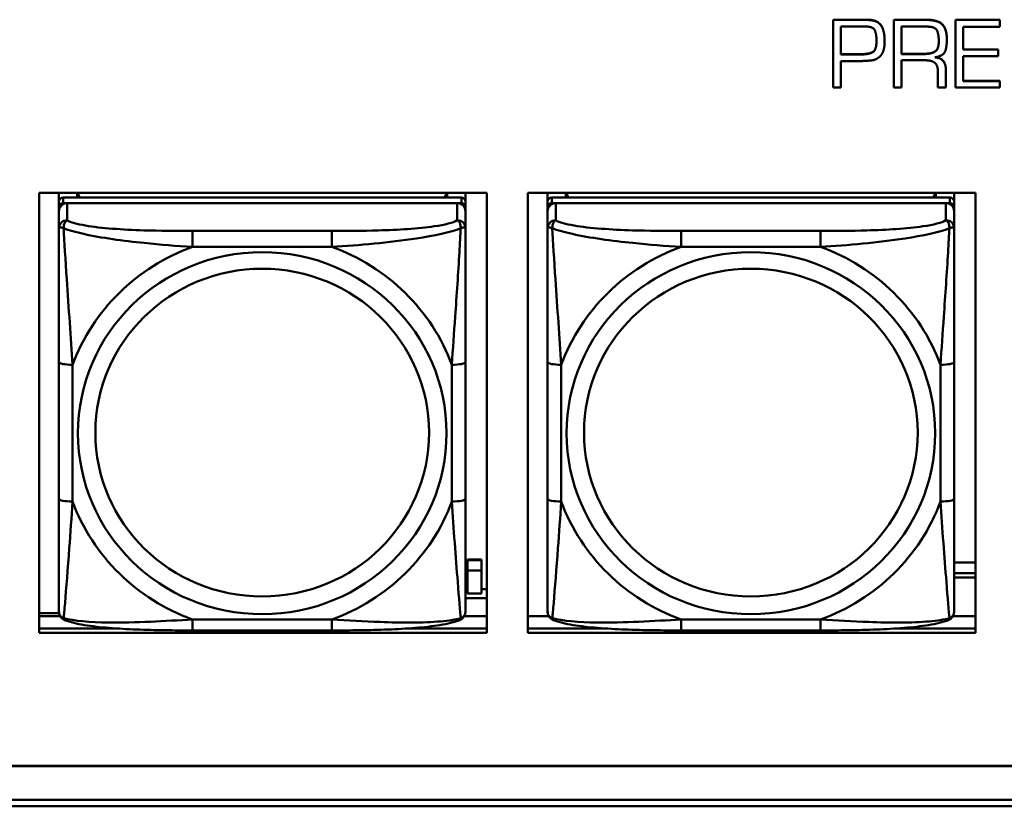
# Model space of a CAD drawing. Header units: inches. Extents: x 2.9 to 75, y -2.3 to 43.7.
# Tile 53 of 155: x 43.1 to 44.6, y 10.9 to 12.1. Entities that reach past the tile are written whole.
import ezdxf

# ---------------------------------------------------------------- set-up
doc = ezdxf.new("R2010")
doc.units = ezdxf.units.IN
doc.header["$MEASUREMENT"] = 0
doc.layers.add('Visible Edges(ROSSANSI)', color=7, linetype='Continuous', lineweight=50)
doc.layers.add('Visible Tangent Edges(ROSSANSI)', color=7, linetype='Continuous', lineweight=50)

msp = doc.modelspace()

# ---------------------------------------------------------------- linework, layer by layer
at = {"layer": 'Visible Edges(ROSSANSI)'}
for p, q in [((44.3161, 12.0692), (44.3627, 12.0692)), ((44.3161, 12.0692), (44.3161, 12.0689)), ((44.3627, 12.0689), (44.3161, 12.0689)), ((44.3161, 12.0689), (44.3161, 11.9707)), ((44.4043, 12.0692), (44.4517, 12.0692)), ((44.4043, 12.0692), (44.4043, 12.0689)), ((44.4517, 12.0689), (44.4043, 12.0689)), ((44.4043, 12.0689), (44.4043, 11.9707)), ((44.4938, 12.0692), (44.4938, 12.0689)), ((44.4938, 12.0692), (44.558, 12.0692)), ((44.4938, 12.0689), (44.4938, 11.9707)), ((44.558, 12.0689), (44.4938, 12.0689)), ((44.558, 12.0692), (44.558, 12.0689)), ((44.558, 12.059), (44.558, 12.0689)), ((44.327, 12.0187), (44.327, 12.0592)), ((44.327, 12.0592), (44.3573, 12.0592)), ((44.3599, 12.0594), (44.3624, 12.0594)), ((44.4154, 12.0194), (44.4154, 12.0592)), ((44.4154, 12.0592), (44.4518, 12.0592)), ((44.5048, 12.059), (44.558, 12.059)), ((44.5048, 12.0258), (44.5048, 12.059)), ((44.3906, 12.0447), (44.3906, 12.0443)), ((44.3908, 12.0386), (44.3908, 12.0382)), ((44.4812, 12.0408), (44.4812, 12.0405)), ((44.327, 12.0191), (44.3537, 12.0191)), ((44.3537, 12.0187), (44.327, 12.0187)), ((44.4154, 12.0198), (44.4479, 12.0198)), ((44.4479, 12.0194), (44.4154, 12.0194)), ((44.5048, 12.0262), (44.5557, 12.0262)), ((44.5557, 12.0258), (44.5048, 12.0258)), ((44.5557, 12.0262), (44.5557, 12.0258)), ((44.5557, 12.0165), (44.5557, 12.0258)), ((44.327, 12.0091), (44.356, 12.0091)), ((44.327, 11.9707), (44.327, 12.0091)), ((44.4154, 12.0103), (44.4494, 12.0103)), ((44.4154, 11.9707), (44.4154, 12.0103)), ((44.5048, 12.0165), (44.5557, 12.0165)), ((44.5048, 11.9801), (44.5048, 12.0165)), ((44.4683, 11.9932), (44.4683, 11.9707)), ((44.4799, 11.9961), (44.4799, 11.9957)), ((44.4799, 11.9707), (44.4799, 11.9957)), ((44.5048, 11.9805), (44.558, 11.9805)), ((44.558, 11.9801), (44.5048, 11.9801)), ((44.558, 11.9805), (44.558, 11.9801)), ((44.558, 11.9707), (44.558, 11.9801)), ((44.3161, 11.9707), (44.327, 11.9707)), ((44.4043, 11.9707), (44.4154, 11.9707)), ((44.4683, 11.9707), (44.4799, 11.9707)), ((44.4938, 11.9707), (44.558, 11.9707)), ((43.1624, 11.1789), (43.1624, 11.8176)), ((43.1624, 11.8176), (43.813, 11.8176)), ((43.1912, 11.8052), (43.1912, 11.8176)), ((43.2178, 11.811), (43.2178, 11.8176)), ((43.2215, 11.811), (43.2182, 11.8176)), ((43.7547, 11.8176), (43.7514, 11.811)), ((43.7552, 11.8176), (43.7552, 11.811)), ((43.7817, 11.8176), (43.7817, 11.8052)), ((43.813, 11.8176), (43.813, 11.1789)), ((43.8724, 11.1789), (43.8724, 11.8176)), ((43.8724, 11.8176), (44.523, 11.8176)), ((43.9012, 11.8052), (43.9012, 11.8176)), ((43.9278, 11.811), (43.9278, 11.8176)), ((43.9315, 11.811), (43.9282, 11.8176)), ((44.4647, 11.8176), (44.4614, 11.811)), ((44.4652, 11.8176), (44.4652, 11.811)), ((44.4917, 11.8176), (44.4917, 11.8052)), ((44.523, 11.8176), (44.523, 11.1789)), ((43.1912, 11.8052), (43.1912, 11.797)), ((43.7758, 11.811), (43.1971, 11.811)), ((43.1971, 11.8028), (43.7758, 11.8028)), ((43.7699, 11.8028), (43.203, 11.8028)), ((43.7817, 11.797), (43.7817, 11.8052)), ((43.9012, 11.8052), (43.9012, 11.797)), ((44.4858, 11.811), (43.9071, 11.811)), ((43.9071, 11.8028), (44.4858, 11.8028)), ((44.4799, 11.8028), (43.913, 11.8028)), ((44.4917, 11.797), (44.4917, 11.8052)), ((43.1912, 11.7912), (43.1912, 11.797)), ((43.1912, 11.7912), (43.1912, 11.7663)), ((43.7817, 11.797), (43.7817, 11.7912)), ((43.7817, 11.7663), (43.7817, 11.7912)), ((43.9012, 11.7912), (43.9012, 11.797)), ((43.9012, 11.7912), (43.9012, 11.7663)), ((44.4917, 11.797), (44.4917, 11.7912)), ((44.4917, 11.7663), (44.4917, 11.7912)), ((43.1912, 11.5718), (43.1912, 11.3732)), ((43.7817, 11.3732), (43.7817, 11.5718)), ((43.9012, 11.5718), (43.9012, 11.3732)), ((44.4917, 11.3732), (44.4917, 11.5718)), ((43.7849, 11.2842), (43.7849, 11.285)), ((43.8049, 11.285), (43.7849, 11.285)), ((43.7849, 11.2693), (43.7849, 11.2842)), ((43.7849, 11.2842), (43.8049, 11.2842)), ((43.8049, 11.285), (43.8049, 11.2842)), ((43.8049, 11.2842), (43.8049, 11.2693)), ((44.4917, 11.281), (44.523, 11.281)), ((43.7849, 11.2693), (43.8049, 11.2693)), ((43.7849, 11.2357), (43.7849, 11.2693)), ((43.8049, 11.2693), (43.8049, 11.2357)), ((44.4917, 11.2653), (44.523, 11.2653)), ((44.523, 11.2589), (44.4917, 11.2589)), ((43.7817, 11.2423), (43.7849, 11.2423)), ((43.8049, 11.2357), (43.7849, 11.2357)), ((43.8049, 11.2423), (43.813, 11.2423)), ((43.7817, 11.2292), (43.813, 11.2292)), ((43.1624, 11.2074), (43.1914, 11.2074)), ((43.1624, 11.2027), (43.1931, 11.2027)), ((43.7799, 11.2027), (43.813, 11.2027)), ((43.8724, 11.2027), (43.9031, 11.2027)), ((44.4899, 11.2027), (44.523, 11.2027)), ((43.1624, 11.185), (43.2751, 11.185)), ((43.2751, 11.185), (43.1624, 11.185)), ((43.813, 11.1789), (43.1624, 11.1789)), ((43.5876, 11.1822), (43.3853, 11.1822)), ((43.6978, 11.185), (43.813, 11.185)), ((43.813, 11.185), (43.6978, 11.185)), ((43.8724, 11.185), (43.9851, 11.185)), ((43.9851, 11.185), (43.8724, 11.185)), ((44.523, 11.1789), (43.8724, 11.1789)), ((44.2976, 11.1822), (44.0953, 11.1822)), ((44.4078, 11.185), (44.523, 11.185)), ((44.523, 11.185), (44.4078, 11.185)), ((35.8151, 10.9856), (53.1903, 10.9856)), ((53.1903, 10.9852), (35.8151, 10.9852)), ((35.8652, 10.9361), (53.2403, 10.9361)), ((53.2403, 10.9268), (35.8642, 10.9268))]:
    msp.add_line(p, q, dxfattribs=at)
for centre, major_axis, start_param, end_param in [((43.1971, 11.8052), (-0.00591, 0), 4.712389, 6.283185), ((43.1971, 11.797), (-0.00591, 0), 4.712389, 6.283185), ((43.203, 11.7912), (-0.0118, 0), 4.712389, 6.283185), ((43.7699, 11.7912), (0.0118, 0), 0, 1.570796), ((43.7758, 11.8052), (0.00591, 0), 0, 1.570796), ((43.7758, 11.797), (0.00591, 0), 0, 1.570796), ((43.9071, 11.8052), (-0.00591, 0), 4.712389, 6.283185), ((43.9071, 11.797), (-0.00591, 0), 4.712389, 6.283185), ((43.913, 11.7912), (-0.0118, 0), 4.712389, 6.283185), ((44.4799, 11.7912), (0.0118, 0), 0, 1.570796), ((44.4858, 11.8052), (0.00591, 0), 0, 1.570796), ((44.4858, 11.797), (0.00591, 0), 0, 1.570796)]:
    msp.add_ellipse(centre, major_axis=major_axis, ratio=0.981793, start_param=start_param, end_param=end_param, dxfattribs=at)
for points in [[(44.3627, 12.0692), (44.3642, 12.0692), (44.3672, 12.0692), (44.3689, 12.0691)], [(44.3689, 12.0687), (44.3672, 12.0689), (44.3642, 12.0689), (44.3627, 12.0689)], [(44.3689, 12.0691), (44.3726, 12.0688), (44.3797, 12.0669), (44.3825, 12.0644)], [(44.3825, 12.064), (44.3797, 12.0665), (44.3726, 12.0684), (44.3689, 12.0687)], [(44.3825, 12.0644), (44.3869, 12.0606), (44.3901, 12.0503), (44.3906, 12.0447)], [(44.3906, 12.0443), (44.3901, 12.0499), (44.3869, 12.0602), (44.3825, 12.064)], [(44.4517, 12.0692), (44.4673, 12.0692), (44.4812, 12.0566), (44.4812, 12.0408)], [(44.4812, 12.0405), (44.4812, 12.0562), (44.4673, 12.0689), (44.4517, 12.0689)], [(44.3573, 12.0592), (44.3579, 12.0592), (44.3593, 12.0592), (44.3599, 12.0594)], [(44.3624, 12.0594), (44.3736, 12.0594), (44.379, 12.049), (44.379, 12.0385)], [(44.4518, 12.0592), (44.4641, 12.0592), (44.4695, 12.0485), (44.4695, 12.0378)], [(44.379, 12.0385), (44.379, 12.0246), (44.3671, 12.0187), (44.3537, 12.0187)], [(44.3905, 12.0309), (44.3906, 12.0328), (44.3908, 12.0365), (44.3908, 12.0382)], [(44.3906, 12.0447), (44.3906, 12.0432), (44.3908, 12.0401), (44.3908, 12.0386)], [(44.3908, 12.0382), (44.3908, 12.0397), (44.3906, 12.0428), (44.3906, 12.0443)], [(44.4695, 12.0378), (44.4695, 12.0267), (44.4593, 12.0194), (44.4479, 12.0194)], [(44.4637, 12.0145), (44.4767, 12.0169), (44.4812, 12.0306), (44.4812, 12.0405)], [(44.3843, 12.0161), (44.3873, 12.019), (44.39, 12.0268), (44.3905, 12.0309)], [(44.356, 12.0091), (44.3571, 12.0091), (44.3594, 12.0093), (44.3606, 12.0093)], [(44.3606, 12.0093), (44.3607, 12.0093), (44.3609, 12.0093), (44.3611, 12.0093)], [(44.3611, 12.0093), (44.3674, 12.0095), (44.3795, 12.0114), (44.3843, 12.0161)], [(44.4494, 12.0103), (44.4592, 12.0103), (44.4683, 12.0029), (44.4683, 11.9932)], [(44.4799, 11.9957), (44.4799, 12.0038), (44.4724, 12.014), (44.4637, 12.0145)]]:
    msp.add_open_spline(points, degree=2, dxfattribs=at)
for points, degree, knots in [([(44.3537, 12.0191), (44.3671, 12.0191), (44.379, 12.0249), (44.379, 12.0387)], 2, [0, 0, 0, 1, 1.993549, 1.993549, 1.993549]), ([(44.4479, 12.0198), (44.4593, 12.0198), (44.4695, 12.027), (44.4695, 12.038)], 2, [0, 0, 0, 1, 1.992612, 1.992612, 1.992612]), ([(44.4651, 12.0148), (44.4727, 12.014), (44.4799, 12.0042), (44.4799, 11.9961)], 2, [0.079517, 0.079517, 0.079517, 1, 2, 2, 2]), ([(43.1912, 11.7663), (43.1912, 11.7572), (43.1912, 11.7419), (43.1912, 11.7247), (43.1912, 11.6983), (43.1912, 11.668), (43.1912, 11.6386), (43.1912, 11.6162), (43.1912, 11.5938), (43.1912, 11.5718)], 3, [-0.7968224, -0.7968224, -0.7968224, -0.7968224, -0.6514613, -0.6514613, -0.6514613, -0.427691, -0.427691, -0.427691, -0.2569517, -0.2569517, -0.2569517, -0.2569517]), ([(43.7817, 11.5718), (43.7817, 11.595), (43.7817, 11.6188), (43.7817, 11.6424), (43.7817, 11.6735), (43.7817, 11.7058), (43.7817, 11.7326), (43.7817, 11.7465), (43.7817, 11.7585), (43.7817, 11.7663)], 3, [0.2569537, 0.2569537, 0.2569537, 0.2569537, 0.4371919, 0.4371919, 0.4371919, 0.6739428, 0.6739428, 0.6739428, 0.7963818, 0.7963818, 0.7963818, 0.7963818]), ([(43.9012, 11.7663), (43.9012, 11.7572), (43.9012, 11.7419), (43.9012, 11.7247), (43.9012, 11.6983), (43.9012, 11.668), (43.9012, 11.6386), (43.9012, 11.6162), (43.9012, 11.5938), (43.9012, 11.5718)], 3, [-0.7968224, -0.7968224, -0.7968224, -0.7968224, -0.6514613, -0.6514613, -0.6514613, -0.427691, -0.427691, -0.427691, -0.2569517, -0.2569517, -0.2569517, -0.2569517]), ([(44.4917, 11.5718), (44.4917, 11.595), (44.4917, 11.6188), (44.4917, 11.6424), (44.4917, 11.6735), (44.4917, 11.7058), (44.4917, 11.7326), (44.4917, 11.7465), (44.4917, 11.7585), (44.4917, 11.7663)], 3, [0.2569537, 0.2569537, 0.2569537, 0.2569537, 0.4371919, 0.4371919, 0.4371919, 0.6739428, 0.6739428, 0.6739428, 0.7963818, 0.7963818, 0.7963818, 0.7963818]), ([(43.1912, 11.3732), (43.1912, 11.35), (43.1912, 11.3266), (43.1912, 11.3044), (43.1912, 11.2752), (43.1912, 11.2469), (43.1912, 11.2281), (43.1912, 11.2183), (43.1912, 11.2115), (43.1912, 11.2097)], 3, [0.2569537, 0.2569537, 0.2569537, 0.2569537, 0.4371919, 0.4371919, 0.4371919, 0.6739428, 0.6739428, 0.6739428, 0.7963818, 0.7963818, 0.7963818, 0.7963818]), ([(43.7817, 11.2097), (43.7817, 11.2118), (43.7817, 11.2211), (43.7817, 11.2338), (43.7817, 11.2534), (43.7817, 11.2803), (43.7817, 11.308), (43.7817, 11.3291), (43.7817, 11.3512), (43.7817, 11.3732)], 3, [-0.7968224, -0.7968224, -0.7968224, -0.7968224, -0.6514613, -0.6514613, -0.6514613, -0.427691, -0.427691, -0.427691, -0.2569517, -0.2569517, -0.2569517, -0.2569517]), ([(43.9012, 11.3732), (43.9012, 11.35), (43.9012, 11.3266), (43.9012, 11.3044), (43.9012, 11.2752), (43.9012, 11.2469), (43.9012, 11.2281), (43.9012, 11.2183), (43.9012, 11.2115), (43.9012, 11.2097)], 3, [0.2569537, 0.2569537, 0.2569537, 0.2569537, 0.4371919, 0.4371919, 0.4371919, 0.6739428, 0.6739428, 0.6739428, 0.7963818, 0.7963818, 0.7963818, 0.7963818]), ([(44.4917, 11.2097), (44.4917, 11.2118), (44.4917, 11.2211), (44.4917, 11.2338), (44.4917, 11.2534), (44.4917, 11.2803), (44.4917, 11.308), (44.4917, 11.3291), (44.4917, 11.3512), (44.4917, 11.3732)], 3, [-0.7968224, -0.7968224, -0.7968224, -0.7968224, -0.6514613, -0.6514613, -0.6514613, -0.427691, -0.427691, -0.427691, -0.2569517, -0.2569517, -0.2569517, -0.2569517]), ([(43.1992, 11.1973), (43.1982, 11.1978), (43.1971, 11.1984), (43.1951, 11.2), (43.1942, 11.2009), (43.1929, 11.2029), (43.1924, 11.2039), (43.1917, 11.2058), (43.1915, 11.2066), (43.1912, 11.2083), (43.1912, 11.209), (43.1912, 11.2097)], 3, [0.02510739, 0.02510739, 0.02510739, 0.02510739, 0.03073999, 0.03073999, 0.03637259, 0.03637259, 0.0420052, 0.0420052, 0.0476378, 0.0476378, 0.0532704, 0.0532704, 0.0532704, 0.0532704]), ([(43.7737, 11.1973), (43.7748, 11.1978), (43.7758, 11.1984), (43.7778, 11.2), (43.7787, 11.2009), (43.78, 11.2029), (43.7805, 11.2039), (43.7812, 11.2058), (43.7814, 11.2066), (43.7817, 11.2083), (43.7817, 11.209), (43.7817, 11.2097)], 3, [0.02510739, 0.02510739, 0.02510739, 0.02510739, 0.03073999, 0.03073999, 0.03637259, 0.03637259, 0.0420052, 0.0420052, 0.0476378, 0.0476378, 0.0532704, 0.0532704, 0.0532704, 0.0532704]), ([(43.9092, 11.1973), (43.9082, 11.1978), (43.9071, 11.1984), (43.9051, 11.2), (43.9042, 11.2009), (43.9029, 11.2029), (43.9024, 11.2039), (43.9017, 11.2058), (43.9015, 11.2066), (43.9012, 11.2083), (43.9012, 11.209), (43.9012, 11.2097)], 3, [0.02510739, 0.02510739, 0.02510739, 0.02510739, 0.03073999, 0.03073999, 0.03637259, 0.03637259, 0.0420052, 0.0420052, 0.0476378, 0.0476378, 0.0532704, 0.0532704, 0.0532704, 0.0532704]), ([(44.4837, 11.1973), (44.4848, 11.1978), (44.4858, 11.1984), (44.4878, 11.2), (44.4887, 11.2009), (44.49, 11.2029), (44.4905, 11.2039), (44.4912, 11.2058), (44.4914, 11.2066), (44.4917, 11.2083), (44.4917, 11.209), (44.4917, 11.2097)], 3, [0.02510739, 0.02510739, 0.02510739, 0.02510739, 0.03073999, 0.03073999, 0.03637259, 0.03637259, 0.0420052, 0.0420052, 0.0476378, 0.0476378, 0.0532704, 0.0532704, 0.0532704, 0.0532704]), ([(43.3853, 11.1822), (43.3718, 11.1822), (43.3581, 11.1823), (43.3308, 11.1827), (43.3172, 11.183), (43.2904, 11.184), (43.2771, 11.1848), (43.2514, 11.1869), (43.2392, 11.1882), (43.2171, 11.1919), (43.2077, 11.1939), (43.1992, 11.1973)], 3, [0.2569517, 0.2569517, 0.2569517, 0.2569517, 0.3597049, 0.3597049, 0.4624581, 0.4624581, 0.5652112, 0.5652112, 0.6679644, 0.6679644, 0.7707176, 0.7707176, 0.7707176, 0.7707176]), ([(43.7737, 11.1973), (43.7653, 11.1939), (43.7558, 11.1919), (43.7337, 11.1882), (43.7215, 11.1869), (43.6958, 11.1848), (43.6825, 11.184), (43.6557, 11.183), (43.6421, 11.1827), (43.6148, 11.1823), (43.6011, 11.1822), (43.5876, 11.1822)], 3, [-0.7703505, -0.7703505, -0.7703505, -0.7703505, -0.6676711, -0.6676711, -0.5649918, -0.5649918, -0.4623124, -0.4623124, -0.3596331, -0.3596331, -0.2569537, -0.2569537, -0.2569537, -0.2569537]), ([(44.0953, 11.1822), (44.0818, 11.1822), (44.0681, 11.1823), (44.0408, 11.1827), (44.0272, 11.183), (44.0004, 11.184), (43.9871, 11.1848), (43.9614, 11.1869), (43.9492, 11.1882), (43.9271, 11.1919), (43.9177, 11.1939), (43.9092, 11.1973)], 3, [0.2569517, 0.2569517, 0.2569517, 0.2569517, 0.3597049, 0.3597049, 0.4624581, 0.4624581, 0.5652112, 0.5652112, 0.6679644, 0.6679644, 0.7707176, 0.7707176, 0.7707176, 0.7707176]), ([(44.4837, 11.1973), (44.4753, 11.1939), (44.4658, 11.1919), (44.4437, 11.1882), (44.4315, 11.1869), (44.4058, 11.1848), (44.3925, 11.184), (44.3657, 11.183), (44.3521, 11.1827), (44.3248, 11.1823), (44.3111, 11.1822), (44.2976, 11.1822)], 3, [-0.7703505, -0.7703505, -0.7703505, -0.7703505, -0.6676711, -0.6676711, -0.5649918, -0.5649918, -0.4623124, -0.4623124, -0.3596331, -0.3596331, -0.2569537, -0.2569537, -0.2569537, -0.2569537])]:
    msp.add_open_spline(points, degree=degree, knots=knots, dxfattribs=at)
at = {"layer": 'Visible Tangent Edges(ROSSANSI)'}
for p, q in [((44.3627, 12.0692), (44.3627, 12.0689)), ((44.3689, 12.0691), (44.3689, 12.0687)), ((44.3825, 12.0644), (44.3825, 12.064)), ((44.4517, 12.0692), (44.4517, 12.0689)), ((44.3537, 12.0191), (44.3537, 12.0187)), ((44.4479, 12.0198), (44.4479, 12.0194)), ((43.1971, 11.8028), (43.1971, 11.811)), ((43.203, 11.7779), (43.203, 11.8028)), ((43.7699, 11.8028), (43.7699, 11.7779)), ((43.7758, 11.811), (43.7758, 11.8028)), ((43.9071, 11.8028), (43.9071, 11.811)), ((43.913, 11.7779), (43.913, 11.8028)), ((44.4799, 11.8028), (44.4799, 11.7779)), ((44.4858, 11.811), (44.4858, 11.8028)), ((43.3853, 11.7624), (43.3853, 11.7393)), ((43.5876, 11.7624), (43.3853, 11.7624)), ((43.5876, 11.7624), (43.5876, 11.7393)), ((44.0953, 11.7624), (44.0953, 11.7393)), ((44.2976, 11.7624), (44.0953, 11.7624)), ((44.2976, 11.7624), (44.2976, 11.7393)), ((43.3853, 11.7393), (43.5876, 11.7393)), ((44.0953, 11.7393), (44.2976, 11.7393)), ((43.2109, 11.3694), (43.2109, 11.5681)), ((43.7621, 11.5681), (43.7621, 11.3694)), ((43.9209, 11.3694), (43.9209, 11.5681)), ((44.4721, 11.5681), (44.4721, 11.3694)), ((43.5876, 11.1982), (43.3853, 11.1982)), ((43.3853, 11.1822), (43.3853, 11.1982)), ((43.5876, 11.1822), (43.5876, 11.1982)), ((44.2976, 11.1982), (44.0953, 11.1982)), ((44.0953, 11.1822), (44.0953, 11.1982)), ((44.2976, 11.1822), (44.2976, 11.1982))]:
    msp.add_line(p, q, dxfattribs=at)
for centre, major_axis, ratio, start_param, end_param in [((43.203, 11.7663), (-0.0118, 0), 0.981793, 4.712389, 6.283185), ((43.7699, 11.7663), (0.0118, 0), 0.981793, 0, 1.570796), ((43.913, 11.7663), (-0.0118, 0), 0.981793, 4.712389, 6.283185), ((44.4799, 11.7663), (0.0118, 0), 0.981793, 0, 1.570796), ((43.4865, 11.4687), (-0.2936, 0), 0.981793, 5.064156, 5.931419), ((43.4865, 11.4687), (0.2936, 0), 0.981793, 0.351767, 1.21903), ((44.1965, 11.4687), (-0.2936, 0), 0.981793, 5.064156, 5.931419), ((44.1965, 11.4687), (0.2936, 0), 0.981793, 0.351767, 1.21903), ((43.2109, 11.5718), (-0.0197, 0), 0.189952, 0, 1.570796), ((43.7621, 11.5718), (0.0197, 0), 0.189952, 4.712389, 6.283185), ((43.9209, 11.5718), (-0.0197, 0), 0.189952, 0, 1.570796), ((44.4721, 11.5718), (0.0197, 0), 0.189952, 4.712389, 6.283185), ((43.2109, 11.3732), (-0.0197, 0), 0.189952, 0, 1.570796), ((43.4865, 11.4687), (-0.2936, 0), 0.981793, 0.351767, 1.21903), ((43.4865, 11.4687), (0.2936, 0), 0.981793, 5.064156, 5.931419), ((43.7621, 11.3732), (0.0197, 0), 0.189952, 4.712389, 6.283185), ((43.9209, 11.3732), (-0.0197, 0), 0.189952, 0, 1.570796), ((44.1965, 11.4687), (-0.2936, 0), 0.981793, 0.351767, 1.21903), ((44.1965, 11.4687), (0.2936, 0), 0.981793, 5.064156, 5.931419), ((44.4721, 11.3732), (0.0197, 0), 0.189952, 4.712389, 6.283185)]:
    msp.add_ellipse(centre, major_axis=major_axis, ratio=ratio, start_param=start_param, end_param=end_param, dxfattribs=at)
for centre, major_axis in [((43.4865, 11.4687), (-0.2678, 0)), ((44.1965, 11.4687), (-0.2678, 0)), ((43.4865, 11.4695), (-0.2424, 0)), ((44.1965, 11.4695), (-0.2424, 0))]:
    msp.add_ellipse(centre, major_axis=major_axis, ratio=0.981793, dxfattribs=at)
for points, knots in [([(43.198, 11.7663), (43.198, 11.7674), (43.1981, 11.7685), (43.1983, 11.7705), (43.1985, 11.7715), (43.1989, 11.7729), (43.1991, 11.7734), (43.1995, 11.7741), (43.1996, 11.7744), (43.1999, 11.7749), (43.2001, 11.7753), (43.2007, 11.776), (43.2011, 11.7765), (43.202, 11.7772), (43.2025, 11.7776), (43.203, 11.7779)], [-0.00023197, -0.00023197, -0.00023197, -0.00023197, 0.00913095, 0.00913095, 0.01983142, 0.01983142, 0.02651922, 0.02651922, 0.02986312, 0.02986312, 0.03521335, 0.03521335, 0.04377373, 0.04377373, 0.0532704, 0.0532704, 0.0532704, 0.0532704]), ([(43.3853, 11.7624), (43.3617, 11.7624), (43.3377, 11.7626), (43.3143, 11.7633), (43.2836, 11.7643), (43.2527, 11.7663), (43.2295, 11.7703), (43.2175, 11.7723), (43.2079, 11.7749), (43.203, 11.7779)], [0.2569537, 0.2569537, 0.2569537, 0.2569537, 0.4371919, 0.4371919, 0.4371919, 0.6739428, 0.6739428, 0.6739428, 0.7963818, 0.7963818, 0.7963818, 0.7963818]), ([(43.7699, 11.7779), (43.7642, 11.7744), (43.7517, 11.7714), (43.7365, 11.7692), (43.7131, 11.7657), (43.6839, 11.764), (43.6549, 11.7632), (43.6327, 11.7625), (43.61, 11.7624), (43.5876, 11.7624)], [-0.7968224, -0.7968224, -0.7968224, -0.7968224, -0.6514613, -0.6514613, -0.6514613, -0.427691, -0.427691, -0.427691, -0.2569517, -0.2569517, -0.2569517, -0.2569517]), ([(43.7699, 11.7779), (43.7705, 11.7776), (43.771, 11.7772), (43.7718, 11.7765), (43.7722, 11.776), (43.7728, 11.7753), (43.773, 11.7749), (43.7733, 11.7744), (43.7735, 11.7741), (43.7738, 11.7734), (43.774, 11.7729), (43.7744, 11.7715), (43.7746, 11.7705), (43.7749, 11.7685), (43.7749, 11.7674), (43.7749, 11.7663)], [-0.0532704, -0.0532704, -0.0532704, -0.0532704, -0.04377373, -0.04377373, -0.03521335, -0.03521335, -0.02986312, -0.02986312, -0.02651922, -0.02651922, -0.01983142, -0.01983142, -0.00913095, -0.00913095, 0.00023197, 0.00023197, 0.00023197, 0.00023197]), ([(43.908, 11.7663), (43.908, 11.7674), (43.9081, 11.7685), (43.9083, 11.7705), (43.9085, 11.7715), (43.9089, 11.7729), (43.9091, 11.7734), (43.9095, 11.7741), (43.9096, 11.7744), (43.9099, 11.7749), (43.9101, 11.7753), (43.9107, 11.776), (43.9111, 11.7765), (43.912, 11.7772), (43.9125, 11.7776), (43.913, 11.7779)], [-0.00023197, -0.00023197, -0.00023197, -0.00023197, 0.00913095, 0.00913095, 0.01983142, 0.01983142, 0.02651922, 0.02651922, 0.02986312, 0.02986312, 0.03521335, 0.03521335, 0.04377373, 0.04377373, 0.0532704, 0.0532704, 0.0532704, 0.0532704]), ([(44.0953, 11.7624), (44.0717, 11.7624), (44.0477, 11.7626), (44.0243, 11.7633), (43.9936, 11.7643), (43.9627, 11.7663), (43.9395, 11.7703), (43.9275, 11.7723), (43.9179, 11.7749), (43.913, 11.7779)], [0.2569537, 0.2569537, 0.2569537, 0.2569537, 0.4371919, 0.4371919, 0.4371919, 0.6739428, 0.6739428, 0.6739428, 0.7963818, 0.7963818, 0.7963818, 0.7963818]), ([(44.4799, 11.7779), (44.4742, 11.7744), (44.4617, 11.7714), (44.4465, 11.7692), (44.4231, 11.7657), (44.3939, 11.764), (44.3649, 11.7632), (44.3427, 11.7625), (44.32, 11.7624), (44.2976, 11.7624)], [-0.7968224, -0.7968224, -0.7968224, -0.7968224, -0.6514613, -0.6514613, -0.6514613, -0.427691, -0.427691, -0.427691, -0.2569517, -0.2569517, -0.2569517, -0.2569517]), ([(44.4799, 11.7779), (44.4805, 11.7776), (44.481, 11.7772), (44.4818, 11.7765), (44.4822, 11.776), (44.4828, 11.7753), (44.483, 11.7749), (44.4833, 11.7744), (44.4835, 11.7741), (44.4838, 11.7734), (44.484, 11.7729), (44.4844, 11.7715), (44.4846, 11.7705), (44.4849, 11.7685), (44.4849, 11.7674), (44.4849, 11.7663)], [-0.0532704, -0.0532704, -0.0532704, -0.0532704, -0.04377373, -0.04377373, -0.03521335, -0.03521335, -0.02986312, -0.02986312, -0.02651922, -0.02651922, -0.01983142, -0.01983142, -0.00913095, -0.00913095, 0.00023197, 0.00023197, 0.00023197, 0.00023197]), ([(43.1912, 11.7663), (43.1912, 11.7665), (43.1913, 11.7667), (43.1915, 11.7671), (43.1917, 11.7672), (43.1921, 11.7674), (43.1922, 11.7674), (43.1926, 11.7674), (43.1927, 11.7675), (43.1931, 11.7675), (43.1934, 11.7675), (43.1943, 11.7674), (43.195, 11.7672), (43.1964, 11.7669), (43.1972, 11.7666), (43.198, 11.7663)], [-0.0532704, -0.0532704, -0.0532704, -0.0532704, -0.04377373, -0.04377373, -0.03521335, -0.03521335, -0.02986312, -0.02986312, -0.02651922, -0.02651922, -0.01983142, -0.01983142, -0.00913095, -0.00913095, 0.00023197, 0.00023197, 0.00023197, 0.00023197]), ([(43.198, 11.7663), (43.2057, 11.7634), (43.2157, 11.7605), (43.2527, 11.7524), (43.2845, 11.7481), (43.3387, 11.7425), (43.3619, 11.7406), (43.3853, 11.7393)], [-0.7478145, -0.7478145, -0.7478145, -0.7478145, -0.6493253, -0.6493253, -0.427691, -0.427691, -0.2569537, -0.2569537, -0.2569537, -0.2569537]), ([(43.2109, 11.5681), (43.2085, 11.6078), (43.2052, 11.6499), (43.2006, 11.7199), (43.199, 11.7474), (43.198, 11.7663)], [0.2569517, 0.2569517, 0.2569517, 0.2569517, 0.5559983, 0.5559983, 0.7482818, 0.7482818, 0.7482818, 0.7482818]), ([(43.5876, 11.7393), (43.6281, 11.7416), (43.6705, 11.7454), (43.7361, 11.7555), (43.7605, 11.7606), (43.7749, 11.7663)], [0.2569517, 0.2569517, 0.2569517, 0.2569517, 0.5559983, 0.5559983, 0.7482818, 0.7482818, 0.7482818, 0.7482818]), ([(43.7749, 11.7663), (43.7744, 11.7564), (43.7737, 11.7443), (43.7713, 11.7022), (43.769, 11.669), (43.7651, 11.614), (43.7635, 11.5909), (43.7621, 11.5681)], [-0.7478145, -0.7478145, -0.7478145, -0.7478145, -0.6493253, -0.6493253, -0.427691, -0.427691, -0.2569537, -0.2569537, -0.2569537, -0.2569537]), ([(43.7749, 11.7663), (43.7757, 11.7666), (43.7765, 11.7669), (43.7779, 11.7672), (43.7786, 11.7674), (43.7795, 11.7675), (43.7798, 11.7675), (43.7802, 11.7675), (43.7804, 11.7674), (43.7807, 11.7674), (43.7809, 11.7674), (43.7812, 11.7672), (43.7814, 11.7671), (43.7817, 11.7667), (43.7817, 11.7665), (43.7817, 11.7663)], [-0.00023197, -0.00023197, -0.00023197, -0.00023197, 0.00913095, 0.00913095, 0.01983142, 0.01983142, 0.02651922, 0.02651922, 0.02986312, 0.02986312, 0.03521335, 0.03521335, 0.04377373, 0.04377373, 0.0532704, 0.0532704, 0.0532704, 0.0532704]), ([(43.9012, 11.7663), (43.9012, 11.7665), (43.9013, 11.7667), (43.9015, 11.7671), (43.9017, 11.7672), (43.9021, 11.7674), (43.9022, 11.7674), (43.9026, 11.7674), (43.9027, 11.7675), (43.9031, 11.7675), (43.9034, 11.7675), (43.9043, 11.7674), (43.905, 11.7672), (43.9064, 11.7669), (43.9072, 11.7666), (43.908, 11.7663)], [-0.0532704, -0.0532704, -0.0532704, -0.0532704, -0.04377373, -0.04377373, -0.03521335, -0.03521335, -0.02986312, -0.02986312, -0.02651922, -0.02651922, -0.01983142, -0.01983142, -0.00913095, -0.00913095, 0.00023197, 0.00023197, 0.00023197, 0.00023197]), ([(43.908, 11.7663), (43.9157, 11.7634), (43.9257, 11.7605), (43.9627, 11.7524), (43.9945, 11.7481), (44.0487, 11.7425), (44.0719, 11.7406), (44.0953, 11.7393)], [-0.7478145, -0.7478145, -0.7478145, -0.7478145, -0.6493253, -0.6493253, -0.427691, -0.427691, -0.2569537, -0.2569537, -0.2569537, -0.2569537]), ([(43.9209, 11.5681), (43.9185, 11.6078), (43.9152, 11.6499), (43.9106, 11.7199), (43.909, 11.7474), (43.908, 11.7663)], [0.2569517, 0.2569517, 0.2569517, 0.2569517, 0.5559983, 0.5559983, 0.7482818, 0.7482818, 0.7482818, 0.7482818]), ([(44.2976, 11.7393), (44.3381, 11.7416), (44.3805, 11.7454), (44.4461, 11.7555), (44.4705, 11.7606), (44.4849, 11.7663)], [0.2569517, 0.2569517, 0.2569517, 0.2569517, 0.5559983, 0.5559983, 0.7482818, 0.7482818, 0.7482818, 0.7482818]), ([(44.4849, 11.7663), (44.4844, 11.7564), (44.4837, 11.7443), (44.4813, 11.7022), (44.479, 11.669), (44.4751, 11.614), (44.4735, 11.5909), (44.4721, 11.5681)], [-0.7478145, -0.7478145, -0.7478145, -0.7478145, -0.6493253, -0.6493253, -0.427691, -0.427691, -0.2569537, -0.2569537, -0.2569537, -0.2569537]), ([(44.4849, 11.7663), (44.4857, 11.7666), (44.4865, 11.7669), (44.4879, 11.7672), (44.4886, 11.7674), (44.4895, 11.7675), (44.4898, 11.7675), (44.4902, 11.7675), (44.4904, 11.7674), (44.4907, 11.7674), (44.4909, 11.7674), (44.4912, 11.7672), (44.4914, 11.7671), (44.4917, 11.7667), (44.4917, 11.7665), (44.4917, 11.7663)], [-0.00023197, -0.00023197, -0.00023197, -0.00023197, 0.00913095, 0.00913095, 0.01983142, 0.01983142, 0.02651922, 0.02651922, 0.02986312, 0.02986312, 0.03521335, 0.03521335, 0.04377373, 0.04377373, 0.0532704, 0.0532704, 0.0532704, 0.0532704]), ([(43.198, 11.2), (43.1985, 11.2051), (43.1992, 11.2126), (43.2017, 11.2433), (43.2039, 11.2724), (43.2078, 11.3239), (43.2095, 11.3464), (43.2109, 11.3694)], [-0.7478145, -0.7478145, -0.7478145, -0.7478145, -0.6493253, -0.6493253, -0.427691, -0.427691, -0.2569537, -0.2569537, -0.2569537, -0.2569537]), ([(43.7621, 11.3694), (43.7644, 11.3297), (43.7677, 11.2886), (43.7724, 11.2297), (43.774, 11.2092), (43.7749, 11.2)], [0.2569517, 0.2569517, 0.2569517, 0.2569517, 0.5559983, 0.5559983, 0.7482818, 0.7482818, 0.7482818, 0.7482818]), ([(43.908, 11.2), (43.9085, 11.2051), (43.9092, 11.2126), (43.9117, 11.2433), (43.9139, 11.2724), (43.9178, 11.3239), (43.9195, 11.3464), (43.9209, 11.3694)], [-0.7478145, -0.7478145, -0.7478145, -0.7478145, -0.6493253, -0.6493253, -0.427691, -0.427691, -0.2569537, -0.2569537, -0.2569537, -0.2569537]), ([(44.4721, 11.3694), (44.4744, 11.3297), (44.4777, 11.2886), (44.4824, 11.2297), (44.484, 11.2092), (44.4849, 11.2)], [0.2569517, 0.2569517, 0.2569517, 0.2569517, 0.5559983, 0.5559983, 0.7482818, 0.7482818, 0.7482818, 0.7482818]), ([(43.198, 11.2), (43.1972, 11.2003), (43.1964, 11.2006), (43.195, 11.2014), (43.1943, 11.2019), (43.1934, 11.2029), (43.1931, 11.2033), (43.1927, 11.2039), (43.1926, 11.2041), (43.1922, 11.2047), (43.1921, 11.2051), (43.1917, 11.2061), (43.1915, 11.2067), (43.1913, 11.2081), (43.1912, 11.2089), (43.1912, 11.2097)], [-0.00023197, -0.00023197, -0.00023197, -0.00023197, 0.00913095, 0.00913095, 0.01983142, 0.01983142, 0.02651922, 0.02651922, 0.02986312, 0.02986312, 0.03521335, 0.03521335, 0.04377373, 0.04377373, 0.0532704, 0.0532704, 0.0532704, 0.0532704]), ([(43.7817, 11.2097), (43.7817, 11.2089), (43.7817, 11.2081), (43.7814, 11.2067), (43.7812, 11.2061), (43.7809, 11.2051), (43.7807, 11.2047), (43.7804, 11.2041), (43.7802, 11.2039), (43.7798, 11.2033), (43.7795, 11.2029), (43.7786, 11.2019), (43.7779, 11.2014), (43.7765, 11.2006), (43.7757, 11.2003), (43.7749, 11.2)], [-0.0532704, -0.0532704, -0.0532704, -0.0532704, -0.04377373, -0.04377373, -0.03521335, -0.03521335, -0.02986312, -0.02986312, -0.02651922, -0.02651922, -0.01983142, -0.01983142, -0.00913095, -0.00913095, 0.00023197, 0.00023197, 0.00023197, 0.00023197]), ([(43.908, 11.2), (43.9072, 11.2003), (43.9064, 11.2006), (43.905, 11.2014), (43.9043, 11.2019), (43.9034, 11.2029), (43.9031, 11.2033), (43.9027, 11.2039), (43.9026, 11.2041), (43.9022, 11.2047), (43.9021, 11.2051), (43.9017, 11.2061), (43.9015, 11.2067), (43.9013, 11.2081), (43.9012, 11.2089), (43.9012, 11.2097)], [-0.00023197, -0.00023197, -0.00023197, -0.00023197, 0.00913095, 0.00913095, 0.01983142, 0.01983142, 0.02651922, 0.02651922, 0.02986312, 0.02986312, 0.03521335, 0.03521335, 0.04377373, 0.04377373, 0.0532704, 0.0532704, 0.0532704, 0.0532704]), ([(44.4917, 11.2097), (44.4917, 11.2089), (44.4917, 11.2081), (44.4914, 11.2067), (44.4912, 11.2061), (44.4909, 11.2051), (44.4907, 11.2047), (44.4904, 11.2041), (44.4902, 11.2039), (44.4898, 11.2033), (44.4895, 11.2029), (44.4886, 11.2019), (44.4879, 11.2014), (44.4865, 11.2006), (44.4857, 11.2003), (44.4849, 11.2)], [-0.0532704, -0.0532704, -0.0532704, -0.0532704, -0.04377373, -0.04377373, -0.03521335, -0.03521335, -0.02986312, -0.02986312, -0.02651922, -0.02651922, -0.01983142, -0.01983142, -0.00913095, -0.00913095, 0.00023197, 0.00023197, 0.00023197, 0.00023197]), ([(43.1992, 11.1973), (43.1991, 11.1974), (43.1989, 11.1975), (43.1985, 11.1979), (43.1983, 11.1982), (43.1981, 11.199), (43.198, 11.1995), (43.198, 11.2)], [-0.02510739, -0.02510739, -0.02510739, -0.02510739, -0.01983142, -0.01983142, -0.00913095, -0.00913095, 0.00023197, 0.00023197, 0.00023197, 0.00023197]), ([(43.3853, 11.1982), (43.3448, 11.1958), (43.3025, 11.1931), (43.2368, 11.1941), (43.2124, 11.196), (43.198, 11.2)], [0.2569517, 0.2569517, 0.2569517, 0.2569517, 0.5559983, 0.5559983, 0.7482818, 0.7482818, 0.7482818, 0.7482818]), ([(43.7749, 11.2), (43.7672, 11.198), (43.7572, 11.1964), (43.7202, 11.1931), (43.6885, 11.1933), (43.6342, 11.1954), (43.611, 11.1967), (43.5876, 11.1982)], [-0.7478145, -0.7478145, -0.7478145, -0.7478145, -0.6493253, -0.6493253, -0.427691, -0.427691, -0.2569537, -0.2569537, -0.2569537, -0.2569537]), ([(43.7749, 11.2), (43.7749, 11.1995), (43.7749, 11.199), (43.7746, 11.1982), (43.7744, 11.1979), (43.774, 11.1975), (43.7739, 11.1974), (43.7737, 11.1973)], [-0.00023197, -0.00023197, -0.00023197, -0.00023197, 0.00913095, 0.00913095, 0.01983142, 0.01983142, 0.02510739, 0.02510739, 0.02510739, 0.02510739]), ([(43.9092, 11.1973), (43.9091, 11.1974), (43.9089, 11.1975), (43.9085, 11.1979), (43.9083, 11.1982), (43.9081, 11.199), (43.908, 11.1995), (43.908, 11.2)], [-0.02510739, -0.02510739, -0.02510739, -0.02510739, -0.01983142, -0.01983142, -0.00913095, -0.00913095, 0.00023197, 0.00023197, 0.00023197, 0.00023197]), ([(44.0953, 11.1982), (44.0548, 11.1958), (44.0125, 11.1931), (43.9468, 11.1941), (43.9224, 11.196), (43.908, 11.2)], [0.2569517, 0.2569517, 0.2569517, 0.2569517, 0.5559983, 0.5559983, 0.7482818, 0.7482818, 0.7482818, 0.7482818]), ([(44.4849, 11.2), (44.4772, 11.198), (44.4672, 11.1964), (44.4302, 11.1931), (44.3985, 11.1933), (44.3442, 11.1954), (44.321, 11.1967), (44.2976, 11.1982)], [-0.7478145, -0.7478145, -0.7478145, -0.7478145, -0.6493253, -0.6493253, -0.427691, -0.427691, -0.2569537, -0.2569537, -0.2569537, -0.2569537]), ([(44.4849, 11.2), (44.4849, 11.1995), (44.4849, 11.199), (44.4846, 11.1982), (44.4844, 11.1979), (44.484, 11.1975), (44.4839, 11.1974), (44.4837, 11.1973)], [-0.00023197, -0.00023197, -0.00023197, -0.00023197, 0.00913095, 0.00913095, 0.01983142, 0.01983142, 0.02510739, 0.02510739, 0.02510739, 0.02510739])]:
    msp.add_open_spline(points, degree=3, knots=knots, dxfattribs=at)

doc.saveas('drawing.dxf')
